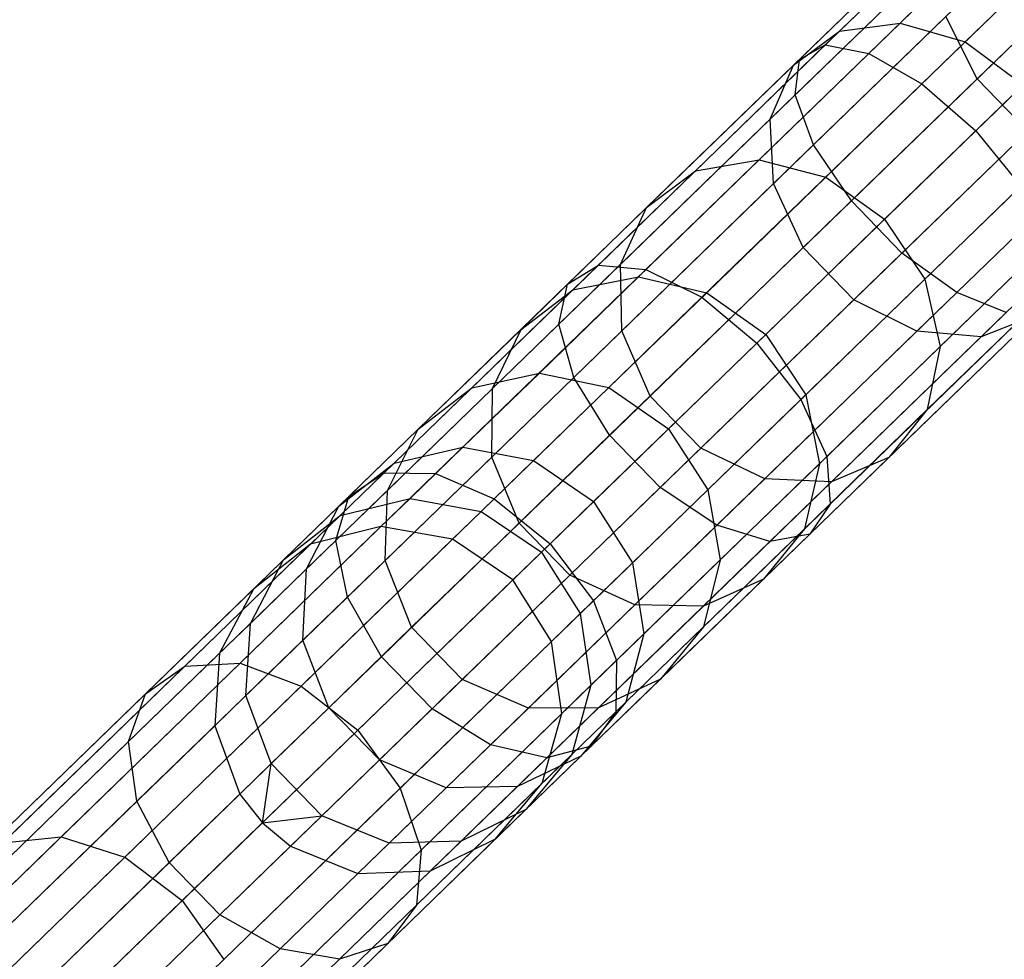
# Model space of a CAD drawing. Extents: x -189 to 189, y -189 to 189.
# Tile 3 of 256: x -131.83 to -126.21, y -127.31 to -121.94. Entities that reach past the tile are written whole.
import ezdxf

# ---------------------------------------------------------------- set-up
doc = ezdxf.new("R2010")
doc.units = 0
doc.header["$LTSCALE"] = 25.4
doc.layers.get('0').update_dxf_attribs({"linetype": 'CONTINUOUS'})

# ---------------------------------------------------------------- blocks, each defined once
blk = doc.blocks.new('CAMELEON-KENAI-C-12244_STL')
at = {"color": 0}
for p, q in [((-125.8717, -120.7712, -10.7333), (-127.2283, -122.0866, -11.4422)), ((-125.8717, -120.7712, -10.7333), (-127.2283, -122.0866, -11.4422)), ((-125.9919, -120.8272, -10.3392), (-127.3769, -122.1702, -11.0629)), ((-125.9919, -120.8272, -10.3392), (-127.3769, -122.1702, -11.0629)), ((-125.6487, -120.8446, -11.0766), (-126.9805, -122.1359, -11.7724)), ((-125.6487, -120.8446, -11.0766), (-126.9805, -122.1359, -11.7724)), ((-125.9884, -121.0028, -9.9623), (-127.4007, -122.3723, -10.7003)), ((-125.9884, -121.0028, -9.9623), (-127.4007, -122.3723, -10.7003)), ((-126.8005, -121.9615, -151.5073), (-125.885, -121.0737, -152.9607)), ((-126.8005, -121.9615, -151.5073), (-125.885, -121.0737, -152.9607)), ((-125.3614, -121.0346, -11.3095), (-126.6763, -122.3096, -11.9966)), ((-125.3614, -121.0346, -11.3095), (-126.6763, -122.3096, -11.9966)), ((-127.1479, -122.0087, -151.731), (-126.2153, -121.1043, -153.2114)), ((-127.1479, -122.0087, -151.731), (-126.2153, -121.1043, -153.2114)), ((-126.4288, -122.0696, -151.3555), (-125.5249, -121.1931, -152.7905)), ((-126.4288, -122.0696, -151.3555), (-125.5249, -121.1931, -152.7905)), ((-126.3612, -122.281, -154.1077), (-125.2595, -121.2127, -155.5388)), ((-126.3612, -122.281, -154.1077), (-125.2595, -121.2127, -155.5388)), ((-127.4108, -122.2031, -151.9879), (-126.4586, -121.2798, -153.4994)), ((-127.4108, -122.2031, -151.9879), (-126.4586, -121.2798, -153.4994)), ((-125.8619, -121.2677, -9.6678), (-127.2955, -122.6578, -10.4169)), ((-125.8619, -121.2677, -9.6678), (-127.2955, -122.6578, -10.4169)), ((-126.3684, -122.5776, -12.0759), (-125.0595, -121.3084, -11.3919)), ((-126.3684, -122.5776, -12.0759), (-125.0595, -121.3084, -11.3919)), ((-127.5439, -122.5111, -152.2335), (-126.5729, -121.5696, -153.7748)), ((-127.5439, -122.5111, -152.2335), (-126.5729, -121.5696, -153.7748)), ((-125.6342, -121.576, -9.5066), (-127.0794, -122.9775, -10.2618)), ((-125.6342, -121.576, -9.5066), (-127.0794, -122.9775, -10.2618)), ((-125.3447, -121.8746, -9.5066), (-126.79, -123.276, -10.2618)), ((-125.3447, -121.8746, -9.5066), (-126.79, -123.276, -10.2618)), ((-127.6073, -122.7437, -149.9339), (-126.8005, -121.9615, -151.5073)), ((-127.6073, -122.7437, -149.9339), (-126.8005, -121.9615, -151.5073)), ((-127.524, -122.8794, -152.4255), (-126.5385, -121.9238, -153.99)), ((-127.524, -122.8794, -152.4255), (-126.5385, -121.9238, -153.99)), ((-127.1479, -122.0087, -151.731), (-126.8005, -121.9615, -151.5073)), ((-127.1479, -122.0087, -151.731), (-126.8005, -121.9615, -151.5073)), ((-126.8005, -121.9615, -151.5073), (-126.4288, -122.0696, -151.3555)), ((-126.8005, -121.9615, -151.5073), (-126.4288, -122.0696, -151.3555)), ((-126.3612, -122.281, -154.1077), (-126.5385, -121.9238, -153.99)), ((-126.3612, -122.281, -154.1077), (-126.5385, -121.9238, -153.99)), ((-127.9697, -122.8055, -150.1282), (-127.1479, -122.0087, -151.731)), ((-127.9697, -122.8055, -150.1282), (-127.1479, -122.0087, -151.731)), ((-127.4108, -122.2031, -151.9879), (-127.1479, -122.0087, -151.731)), ((-127.4108, -122.2031, -151.9879), (-127.1479, -122.0087, -151.731)), ((-127.2283, -122.0866, -11.4422), (-128.5257, -123.3447, -12.3407)), ((-127.2283, -122.0866, -11.4422), (-128.5257, -123.3447, -12.3407)), ((-127.3769, -122.1702, -11.0629), (-127.2283, -122.0866, -11.4422)), ((-127.3769, -122.1702, -11.0629), (-127.2283, -122.0866, -11.4422)), ((-127.2283, -122.0866, -11.4422), (-126.9805, -122.1359, -11.7724)), ((-127.2283, -122.0866, -11.4422), (-126.9805, -122.1359, -11.7724)), ((-127.2254, -122.842, -149.8019), (-126.4288, -122.0696, -151.3555)), ((-127.2254, -122.842, -149.8019), (-126.4288, -122.0696, -151.3555)), ((-126.4288, -122.0696, -151.3555), (-126.0971, -122.3145, -151.3018)), ((-126.4288, -122.0696, -151.3555), (-126.0971, -122.3145, -151.3018)), ((-126.9805, -122.1359, -11.7724), (-128.2541, -123.3709, -12.6545)), ((-126.9805, -122.1359, -11.7724), (-128.2541, -123.3709, -12.6545)), ((-126.9805, -122.1359, -11.7724), (-126.6763, -122.3096, -11.9966)), ((-126.9805, -122.1359, -11.7724), (-126.6763, -122.3096, -11.9966)), ((-125.0435, -122.1116, -9.6678), (-126.4771, -123.5017, -10.4169)), ((-125.0435, -122.1116, -9.6678), (-126.4771, -123.5017, -10.4169)), ((-127.3769, -122.1702, -11.0629), (-128.7015, -123.4547, -11.9804)), ((-127.3769, -122.1702, -11.0629), (-128.7015, -123.4547, -11.9804)), ((-127.4007, -122.3723, -10.7003), (-127.3769, -122.1702, -11.0629)), ((-127.4007, -122.3723, -10.7003), (-127.3769, -122.1702, -11.0629)), ((-128.2498, -123.0167, -150.3514), (-127.4108, -122.2031, -151.9879)), ((-128.2498, -123.0167, -150.3514), (-127.4108, -122.2031, -151.9879)), ((-127.5439, -122.5111, -152.2335), (-127.4108, -122.2031, -151.9879)), ((-127.5439, -122.5111, -152.2335), (-127.4108, -122.2031, -151.9879)), ((-126.6763, -122.3096, -11.9966), (-127.9339, -123.529, -12.8675)), ((-126.6763, -122.3096, -11.9966), (-127.9339, -123.529, -12.8675)), ((-127.3547, -123.2444, -152.5305), (-126.3612, -122.281, -154.1077)), ((-127.3547, -123.2444, -152.5305), (-126.3612, -122.281, -154.1077)), ((-126.0971, -122.3145, -151.3018), (-126.89, -123.0834, -149.7553)), ((-126.0971, -122.3145, -151.3018), (-126.89, -123.0834, -149.7553)), ((-126.6763, -122.3096, -11.9966), (-126.3684, -122.5776, -12.0759)), ((-126.6763, -122.3096, -11.9966), (-126.3684, -122.5776, -12.0759)), ((-126.0717, -122.5795, -154.1077), (-126.3612, -122.281, -154.1077)), ((-126.0717, -122.5795, -154.1077), (-126.3612, -122.281, -154.1077)), ((-127.4007, -122.3723, -10.7003), (-128.7514, -123.682, -11.6357)), ((-127.4007, -122.3723, -10.7003), (-128.7514, -123.682, -11.6357)), ((-127.2955, -122.6578, -10.4169), (-127.4007, -122.3723, -10.7003)), ((-127.2955, -122.6578, -10.4169), (-127.4007, -122.3723, -10.7003)), ((-128.3994, -123.3407, -150.5649), (-127.5439, -122.5111, -152.2335)), ((-128.3994, -123.3407, -150.5649), (-127.5439, -122.5111, -152.2335)), ((-127.524, -122.8794, -152.4255), (-127.5439, -122.5111, -152.2335)), ((-127.524, -122.8794, -152.4255), (-127.5439, -122.5111, -152.2335)), ((-127.6203, -123.7915, -12.9429), (-126.3684, -122.5776, -12.0759)), ((-127.6203, -123.7915, -12.9429), (-126.3684, -122.5776, -12.0759)), ((-127.0653, -123.5429, -152.5305), (-126.0717, -122.5795, -154.1077)), ((-127.0653, -123.5429, -152.5305), (-126.0717, -122.5795, -154.1077)), ((-126.3684, -122.5776, -12.0759), (-126.11, -122.8936, -11.9966)), ((-126.3684, -122.5776, -12.0759), (-126.11, -122.8936, -11.9966)), ((-127.2955, -122.6578, -10.4169), (-128.6665, -123.9872, -11.3664)), ((-127.2955, -122.6578, -10.4169), (-128.6665, -123.9872, -11.3664)), ((-127.0794, -122.9775, -10.2618), (-127.2955, -122.6578, -10.4169)), ((-127.0794, -122.9775, -10.2618), (-127.2955, -122.6578, -10.4169)), ((-126.6591, -123.426, -149.8019), (-125.8625, -122.6536, -151.3555)), ((-126.6591, -123.426, -149.8019), (-125.8625, -122.6536, -151.3555)), ((-128.2971, -123.4127, -148.256), (-127.6073, -122.7437, -149.9339)), ((-128.2971, -123.4127, -148.256), (-127.6073, -122.7437, -149.9339)), ((-127.9697, -122.8055, -150.1282), (-127.6073, -122.7437, -149.9339)), ((-127.9697, -122.8055, -150.1282), (-127.6073, -122.7437, -149.9339)), ((-127.6073, -122.7437, -149.9339), (-127.2254, -122.842, -149.8019)), ((-127.6073, -122.7437, -149.9339), (-127.2254, -122.842, -149.8019)), ((-128.6723, -123.4869, -148.4191), (-127.9697, -122.8055, -150.1282)), ((-128.6723, -123.4869, -148.4191), (-127.9697, -122.8055, -150.1282)), ((-128.2498, -123.0167, -150.3514), (-127.9697, -122.8055, -150.1282)), ((-128.2498, -123.0167, -150.3514), (-127.9697, -122.8055, -150.1282)), ((-126.7057, -123.7234, -152.4255), (-125.7201, -122.7677, -153.99)), ((-126.7057, -123.7234, -152.4255), (-125.7201, -122.7677, -153.99)), ((-126.3381, -123.7545, -152.2335), (-125.3672, -122.8131, -153.7748)), ((-126.3381, -123.7545, -152.2335), (-125.3672, -122.8131, -153.7748)), ((-127.9065, -123.5025, -148.1453), (-127.2254, -122.842, -149.8019)), ((-127.9065, -123.5025, -148.1453), (-127.2254, -122.842, -149.8019)), ((-127.2254, -122.842, -149.8019), (-126.89, -123.0834, -149.7553)), ((-127.2254, -122.842, -149.8019), (-126.89, -123.0834, -149.7553)), ((-128.3925, -123.7215, -150.7317), (-127.524, -122.8794, -152.4255)), ((-128.3925, -123.7215, -150.7317), (-127.524, -122.8794, -152.4255)), ((-127.3547, -123.2444, -152.5305), (-127.524, -122.8794, -152.4255)), ((-127.3547, -123.2444, -152.5305), (-127.524, -122.8794, -152.4255)), ((-126.11, -122.8936, -11.9966), (-127.3676, -124.113, -12.8675)), ((-126.11, -122.8936, -11.9966), (-127.3676, -124.113, -12.8675)), ((-127.0794, -122.9775, -10.2618), (-128.4616, -124.3177, -11.2191)), ((-127.0794, -122.9775, -10.2618), (-128.4616, -124.3177, -11.2191)), ((-126.79, -123.276, -10.2618), (-127.0794, -122.9775, -10.2618)), ((-126.79, -123.276, -10.2618), (-127.0794, -122.9775, -10.2618)), ((-128.9673, -123.7124, -148.6064), (-128.2498, -123.0167, -150.3514)), ((-128.9673, -123.7124, -148.6064), (-128.2498, -123.0167, -150.3514)), ((-128.3994, -123.3407, -150.5649), (-128.2498, -123.0167, -150.3514)), ((-128.3994, -123.3407, -150.5649), (-128.2498, -123.0167, -150.3514)), ((-126.5726, -123.8108, -149.9339), (-125.7659, -123.0285, -151.5073)), ((-126.5726, -123.8108, -149.9339), (-125.7659, -123.0285, -151.5073)), ((-126.89, -123.0834, -149.7553), (-127.568, -123.7408, -148.1061)), ((-126.89, -123.0834, -149.7553), (-127.568, -123.7408, -148.1061)), ((-126.89, -123.0834, -149.7553), (-126.6591, -123.426, -149.8019)), ((-126.89, -123.0834, -149.7553), (-126.6591, -123.426, -149.8019)), ((-125.9458, -123.203, -11.7724), (-127.2195, -124.438, -12.6545)), ((-125.9458, -123.203, -11.7724), (-127.2195, -124.438, -12.6545)), ((-128.2302, -124.0933, -150.823), (-127.3547, -123.2444, -152.5305)), ((-128.2302, -124.0933, -150.823), (-127.3547, -123.2444, -152.5305)), ((-127.0653, -123.5429, -152.5305), (-127.3547, -123.2444, -152.5305)), ((-127.0653, -123.5429, -152.5305), (-127.3547, -123.2444, -152.5305)), ((-126.79, -123.276, -10.2618), (-128.1721, -124.6162, -11.2191)), ((-126.79, -123.276, -10.2618), (-128.1721, -124.6162, -11.2191)), ((-126.4771, -123.5017, -10.4169), (-126.79, -123.276, -10.2618)), ((-126.4771, -123.5017, -10.4169), (-126.79, -123.276, -10.2618)), ((-128.5257, -123.3447, -12.3407), (-129.7502, -124.532, -13.4195)), ((-128.5257, -123.3447, -12.3407), (-129.7502, -124.532, -13.4195)), ((-128.2541, -123.3709, -12.6545), (-129.4562, -124.5366, -13.7136)), ((-128.2541, -123.3709, -12.6545), (-129.4562, -124.5366, -13.7136)), ((-129.131, -124.05, -148.7856), (-128.3994, -123.3407, -150.5649)), ((-129.131, -124.05, -148.7856), (-128.3994, -123.3407, -150.5649)), ((-128.7015, -123.4547, -11.9804), (-128.5257, -123.3447, -12.3407)), ((-128.7015, -123.4547, -11.9804), (-128.5257, -123.3447, -12.3407)), ((-128.5257, -123.3447, -12.3407), (-128.2541, -123.3709, -12.6545)), ((-128.5257, -123.3447, -12.3407), (-128.2541, -123.3709, -12.6545)), ((-128.3925, -123.7215, -150.7317), (-128.3994, -123.3407, -150.5649)), ((-128.3925, -123.7215, -150.7317), (-128.3994, -123.3407, -150.5649)), ((-128.2541, -123.3709, -12.6545), (-127.9339, -123.529, -12.8675)), ((-128.2541, -123.3709, -12.6545), (-127.9339, -123.529, -12.8675)), ((-126.6455, -124.1711, -150.1282), (-125.8238, -123.3742, -151.731)), ((-126.6455, -124.1711, -150.1282), (-125.8238, -123.3742, -151.731)), ((-128.8632, -123.9616, -146.4905), (-128.2971, -123.4127, -148.256)), ((-128.8632, -123.9616, -146.4905), (-128.2971, -123.4127, -148.256)), ((-128.6723, -123.4869, -148.4191), (-128.2971, -123.4127, -148.256)), ((-128.6723, -123.4869, -148.4191), (-128.2971, -123.4127, -148.256)), ((-128.2971, -123.4127, -148.256), (-127.9065, -123.5025, -148.1453)), ((-128.2971, -123.4127, -148.256), (-127.9065, -123.5025, -148.1453)), ((-127.3402, -124.0865, -148.1453), (-126.6591, -123.426, -149.8019)), ((-127.3402, -124.0865, -148.1453), (-126.6591, -123.426, -149.8019)), ((-126.6591, -123.426, -149.8019), (-126.5726, -123.8108, -149.9339)), ((-126.6591, -123.426, -149.8019), (-126.5726, -123.8108, -149.9339)), ((-128.7015, -123.4547, -11.9804), (-129.9518, -124.667, -13.0818)), ((-128.7015, -123.4547, -11.9804), (-129.9518, -124.667, -13.0818)), ((-129.249, -124.046, -146.6207), (-128.6723, -123.4869, -148.4191)), ((-129.249, -124.046, -146.6207), (-128.6723, -123.4869, -148.4191)), ((-128.9673, -123.7124, -148.6064), (-128.6723, -123.4869, -148.4191)), ((-128.9673, -123.7124, -148.6064), (-128.6723, -123.4869, -148.4191)), ((-128.7514, -123.682, -11.6357), (-128.7015, -123.4547, -11.9804)), ((-128.7514, -123.682, -11.6357), (-128.7015, -123.4547, -11.9804)), ((-125.9042, -123.4522, -11.4422), (-127.2015, -124.7102, -12.3407)), ((-125.9042, -123.4522, -11.4422), (-127.2015, -124.7102, -12.3407)), ((-127.9339, -123.529, -12.8675), (-129.1208, -124.6799, -13.9132)), ((-127.9339, -123.529, -12.8675), (-129.1208, -124.6799, -13.9132)), ((-128.4654, -124.0444, -146.4021), (-127.9065, -123.5025, -148.1453)), ((-128.4654, -124.0444, -146.4021), (-127.9065, -123.5025, -148.1453)), ((-127.9408, -124.3919, -150.823), (-127.0653, -123.5429, -152.5305)), ((-127.9408, -124.3919, -150.823), (-127.0653, -123.5429, -152.5305)), ((-127.9339, -123.529, -12.8675), (-127.6203, -123.7915, -12.9429)), ((-127.9339, -123.529, -12.8675), (-127.6203, -123.7915, -12.9429)), ((-127.9065, -123.5025, -148.1453), (-127.568, -123.7408, -148.1061)), ((-127.9065, -123.5025, -148.1453), (-127.568, -123.7408, -148.1061)), ((-126.4771, -123.5017, -10.4169), (-127.8481, -124.8312, -11.3664)), ((-126.4771, -123.5017, -10.4169), (-127.8481, -124.8312, -11.3664)), ((-126.7057, -123.7234, -152.4255), (-127.0653, -123.5429, -152.5305)), ((-126.7057, -123.7234, -152.4255), (-127.0653, -123.5429, -152.5305)), ((-126.195, -123.6157, -10.7003), (-126.4771, -123.5017, -10.4169)), ((-126.195, -123.6157, -10.7003), (-126.4771, -123.5017, -10.4169)), ((-125.9923, -123.5982, -11.0629), (-127.3169, -124.8826, -11.9804)), ((-125.9923, -123.5982, -11.0629), (-127.3169, -124.8826, -11.9804)), ((-126.195, -123.6157, -10.7003), (-127.5456, -124.9254, -11.6357)), ((-126.195, -123.6157, -10.7003), (-127.5456, -124.9254, -11.6357)), ((-126.8652, -124.4446, -150.3514), (-126.0262, -123.631, -151.9879)), ((-126.8652, -124.4446, -150.3514), (-126.0262, -123.631, -151.9879)), ((-126.0262, -123.631, -151.9879), (-126.3381, -123.7545, -152.2335)), ((-126.0262, -123.631, -151.9879), (-126.3381, -123.7545, -152.2335)), ((-128.7514, -123.682, -11.6357), (-130.0262, -124.9181, -12.7588)), ((-128.7514, -123.682, -11.6357), (-130.0262, -124.9181, -12.7588)), ((-129.556, -124.2832, -146.7703), (-128.9673, -123.7124, -148.6064)), ((-129.556, -124.2832, -146.7703), (-128.9673, -123.7124, -148.6064)), ((-129.1351, -124.4416, -148.9255), (-128.3925, -123.7215, -150.7317)), ((-129.1351, -124.4416, -148.9255), (-128.3925, -123.7215, -150.7317)), ((-129.131, -124.05, -148.7856), (-128.9673, -123.7124, -148.6064)), ((-129.131, -124.05, -148.7856), (-128.9673, -123.7124, -148.6064)), ((-128.6665, -123.9872, -11.3664), (-128.7514, -123.682, -11.6357)), ((-128.6665, -123.9872, -11.3664), (-128.7514, -123.682, -11.6357)), ((-128.2302, -124.0933, -150.823), (-128.3925, -123.7215, -150.7317)), ((-128.2302, -124.0933, -150.823), (-128.3925, -123.7215, -150.7317)), ((-127.568, -123.7408, -148.1061), (-128.1244, -124.2803, -146.3709)), ((-127.568, -123.7408, -148.1061), (-128.1244, -124.2803, -146.3709)), ((-127.5741, -124.5655, -150.7317), (-126.7057, -123.7234, -152.4255)), ((-127.5741, -124.5655, -150.7317), (-126.7057, -123.7234, -152.4255)), ((-127.568, -123.7408, -148.1061), (-127.3402, -124.0865, -148.1453)), ((-127.568, -123.7408, -148.1061), (-127.3402, -124.0865, -148.1453)), ((-127.1936, -124.5841, -150.5649), (-126.3381, -123.7545, -152.2335)), ((-127.1936, -124.5841, -150.5649), (-126.3381, -123.7545, -152.2335)), ((-126.3381, -123.7545, -152.2335), (-126.7057, -123.7234, -152.4255)), ((-126.3381, -123.7545, -152.2335), (-126.7057, -123.7234, -152.4255)), ((-128.8018, -124.9372, -13.9838), (-127.6203, -123.7915, -12.9429)), ((-128.8018, -124.9372, -13.9838), (-127.6203, -123.7915, -12.9429)), ((-127.6203, -123.7915, -12.9429), (-127.3676, -124.113, -12.8675)), ((-127.6203, -123.7915, -12.9429), (-127.3676, -124.113, -12.8675)), ((-127.2625, -124.4797, -148.256), (-126.5726, -123.8108, -149.9339)), ((-127.2625, -124.4797, -148.256), (-126.5726, -123.8108, -149.9339)), ((-126.5726, -123.8108, -149.9339), (-126.6455, -124.1711, -150.1282)), ((-126.5726, -123.8108, -149.9339), (-126.6455, -124.1711, -150.1282)), ((-128.6665, -123.9872, -11.3664), (-129.9605, -125.242, -12.5065)), ((-128.6665, -123.9872, -11.3664), (-129.9605, -125.242, -12.5065)), ((-129.2998, -124.3849, -144.6551), (-128.8632, -123.9616, -146.4905)), ((-129.2998, -124.3849, -144.6551), (-128.8632, -123.9616, -146.4905)), ((-129.249, -124.046, -146.6207), (-128.8632, -123.9616, -146.4905)), ((-129.249, -124.046, -146.6207), (-128.8632, -123.9616, -146.4905)), ((-128.8632, -123.9616, -146.4905), (-128.4654, -124.0444, -146.4021)), ((-128.8632, -123.9616, -146.4905), (-128.4654, -124.0444, -146.4021)), ((-128.4616, -124.3177, -11.2191), (-128.6665, -123.9872, -11.3664)), ((-128.4616, -124.3177, -11.2191), (-128.6665, -123.9872, -11.3664)), ((-129.7313, -124.6321, -146.9133), (-129.131, -124.05, -148.7856)), ((-129.7313, -124.6321, -146.9133), (-129.131, -124.05, -148.7856)), ((-129.6937, -124.4773, -144.7511), (-129.249, -124.046, -146.6207)), ((-129.6937, -124.4773, -144.7511), (-129.249, -124.046, -146.6207)), ((-129.556, -124.2832, -146.7703), (-129.249, -124.046, -146.6207)), ((-129.556, -124.2832, -146.7703), (-129.249, -124.046, -146.6207)), ((-129.1351, -124.4416, -148.9255), (-129.131, -124.05, -148.7856)), ((-129.1351, -124.4416, -148.9255), (-129.131, -124.05, -148.7856)), ((-128.8965, -124.4625, -144.5899), (-128.4654, -124.0444, -146.4021)), ((-128.8965, -124.4625, -144.5899), (-128.4654, -124.0444, -146.4021)), ((-128.4654, -124.0444, -146.4021), (-128.1244, -124.2803, -146.3709)), ((-128.4654, -124.0444, -146.4021), (-128.1244, -124.2803, -146.3709)), ((-128.9789, -124.8193, -149.0021), (-128.2302, -124.0933, -150.823)), ((-128.9789, -124.8193, -149.0021), (-128.2302, -124.0933, -150.823)), ((-127.3676, -124.113, -12.8675), (-128.5545, -125.2639, -13.9132)), ((-127.3676, -124.113, -12.8675), (-128.5545, -125.2639, -13.9132)), ((-127.9408, -124.3919, -150.823), (-128.2302, -124.0933, -150.823)), ((-127.9408, -124.3919, -150.823), (-128.2302, -124.0933, -150.823)), ((-127.8991, -124.6284, -146.4021), (-127.3402, -124.0865, -148.1453)), ((-127.8991, -124.6284, -146.4021), (-127.3402, -124.0865, -148.1453)), ((-127.3676, -124.113, -12.8675), (-127.2195, -124.438, -12.6545)), ((-127.3676, -124.113, -12.8675), (-127.2195, -124.438, -12.6545)), ((-127.3402, -124.0865, -148.1453), (-127.2625, -124.4797, -148.256)), ((-127.3402, -124.0865, -148.1453), (-127.2625, -124.4797, -148.256)), ((-127.3482, -124.8524, -148.4191), (-126.6455, -124.1711, -150.1282)), ((-127.3482, -124.8524, -148.4191), (-126.6455, -124.1711, -150.1282)), ((-126.6455, -124.1711, -150.1282), (-126.8652, -124.4446, -150.3514)), ((-126.6455, -124.1711, -150.1282), (-126.8652, -124.4446, -150.3514)), ((-130.0101, -124.7235, -144.8614), (-129.556, -124.2832, -146.7703)), ((-130.0101, -124.7235, -144.8614), (-129.556, -124.2832, -146.7703)), ((-129.7313, -124.6321, -146.9133), (-129.556, -124.2832, -146.7703)), ((-129.7313, -124.6321, -146.9133), (-129.556, -124.2832, -146.7703)), ((-128.1244, -124.2803, -146.3709), (-128.5536, -124.6965, -144.5669)), ((-128.1244, -124.2803, -146.3709), (-128.5536, -124.6965, -144.5669)), ((-128.1244, -124.2803, -146.3709), (-127.8991, -124.6284, -146.4021)), ((-128.1244, -124.2803, -146.3709), (-127.8991, -124.6284, -146.4021)), ((-128.4616, -124.3177, -11.2191), (-129.7662, -125.5827, -12.3684)), ((-128.4616, -124.3177, -11.2191), (-129.7662, -125.5827, -12.3684)), ((-128.1721, -124.6162, -11.2191), (-128.4616, -124.3177, -11.2191)), ((-128.1721, -124.6162, -11.2191), (-128.4616, -124.3177, -11.2191)), ((-129.6937, -124.4773, -144.7511), (-129.2998, -124.3849, -144.6551)), ((-129.6937, -124.4773, -144.7511), (-129.2998, -124.3849, -144.6551)), ((-129.6026, -124.6786, -142.7681), (-129.2998, -124.3849, -144.6551)), ((-129.6026, -124.6786, -142.7681), (-129.2998, -124.3849, -144.6551)), ((-129.2998, -124.3849, -144.6551), (-128.8965, -124.4625, -144.5899)), ((-129.2998, -124.3849, -144.6551), (-128.8965, -124.4625, -144.5899)), ((-128.6894, -125.1178, -149.0021), (-127.9408, -124.3919, -150.823)), ((-128.6894, -125.1178, -149.0021), (-127.9408, -124.3919, -150.823)), ((-127.5741, -124.5655, -150.7317), (-127.9408, -124.3919, -150.823)), ((-127.5741, -124.5655, -150.7317), (-127.9408, -124.3919, -150.823)), ((-129.7444, -125.0325, -147.0251), (-129.1351, -124.4416, -148.9255)), ((-129.7444, -125.0325, -147.0251), (-129.1351, -124.4416, -148.9255)), ((-128.9789, -124.8193, -149.0021), (-129.1351, -124.4416, -148.9255)), ((-128.9789, -124.8193, -149.0021), (-129.1351, -124.4416, -148.9255)), ((-127.2195, -124.438, -12.6545), (-128.4216, -125.6036, -13.7136)), ((-127.2195, -124.438, -12.6545), (-128.4216, -125.6036, -13.7136)), ((-127.5827, -125.1403, -148.6064), (-126.8652, -124.4446, -150.3514)), ((-127.5827, -125.1403, -148.6064), (-126.8652, -124.4446, -150.3514)), ((-127.2195, -124.438, -12.6545), (-127.2015, -124.7102, -12.3407)), ((-127.2195, -124.438, -12.6545), (-127.2015, -124.7102, -12.3407)), ((-126.8652, -124.4446, -150.3514), (-127.1936, -124.5841, -150.5649)), ((-126.8652, -124.4446, -150.3514), (-127.1936, -124.5841, -150.5649)), ((-130.0101, -124.7235, -144.8614), (-129.6937, -124.4773, -144.7511)), ((-130.0101, -124.7235, -144.8614), (-129.6937, -124.4773, -144.7511)), ((-130.0022, -124.7764, -142.829), (-129.6937, -124.4773, -144.7511)), ((-130.0022, -124.7764, -142.829), (-129.6937, -124.4773, -144.7511)), ((-129.1955, -124.7524, -142.7268), (-128.8965, -124.4625, -144.5899)), ((-129.1955, -124.7524, -142.7268), (-128.8965, -124.4625, -144.5899)), ((-128.8965, -124.4625, -144.5899), (-128.5536, -124.6965, -144.5669)), ((-128.8965, -124.4625, -144.5899), (-128.5536, -124.6965, -144.5669)), ((-127.8286, -125.0286, -146.4905), (-127.2625, -124.4797, -148.256)), ((-127.8286, -125.0286, -146.4905), (-127.2625, -124.4797, -148.256)), ((-127.2625, -124.4797, -148.256), (-127.3482, -124.8524, -148.4191)), ((-127.2625, -124.4797, -148.256), (-127.3482, -124.8524, -148.4191)), ((-129.7502, -124.532, -13.4195), (-130.889, -125.6363, -14.6672)), ((-129.7502, -124.532, -13.4195), (-130.889, -125.6363, -14.6672)), ((-129.4562, -124.5366, -13.7136), (-130.5742, -125.6207, -14.9385)), ((-129.4562, -124.5366, -13.7136), (-130.5742, -125.6207, -14.9385)), ((-129.9518, -124.667, -13.0818), (-129.7502, -124.532, -13.4195)), ((-129.9518, -124.667, -13.0818), (-129.7502, -124.532, -13.4195)), ((-129.7502, -124.532, -13.4195), (-129.4562, -124.5366, -13.7136)), ((-129.7502, -124.532, -13.4195), (-129.4562, -124.5366, -13.7136)), ((-129.4562, -124.5366, -13.7136), (-129.1208, -124.6799, -13.9132)), ((-129.4562, -124.5366, -13.7136), (-129.1208, -124.6799, -13.9132)), ((-128.3167, -125.2855, -148.9255), (-127.5741, -124.5655, -150.7317)), ((-128.3167, -125.2855, -148.9255), (-127.5741, -124.5655, -150.7317)), ((-127.1936, -124.5841, -150.5649), (-127.5741, -124.5655, -150.7317)), ((-127.1936, -124.5841, -150.5649), (-127.5741, -124.5655, -150.7317)), ((-128.1721, -124.6162, -11.2191), (-129.4767, -125.8812, -12.3684)), ((-128.1721, -124.6162, -11.2191), (-129.4767, -125.8812, -12.3684)), ((-127.8481, -124.8312, -11.3664), (-128.1721, -124.6162, -11.2191)), ((-127.8481, -124.8312, -11.3664), (-128.1721, -124.6162, -11.2191)), ((-127.9252, -125.2935, -148.7856), (-127.1936, -124.5841, -150.5649)), ((-127.9252, -125.2935, -148.7856), (-127.1936, -124.5841, -150.5649)), ((-129.9518, -124.667, -13.0818), (-131.1145, -125.7944, -14.3557)), ((-129.9518, -124.667, -13.0818), (-131.1145, -125.7944, -14.3557)), ((-130.1943, -125.0811, -144.9669), (-129.7313, -124.6321, -146.9133)), ((-130.1943, -125.0811, -144.9669), (-129.7313, -124.6321, -146.9133)), ((-130.0262, -124.9181, -12.7588), (-129.9518, -124.667, -13.0818)), ((-130.0262, -124.9181, -12.7588), (-129.9518, -124.667, -13.0818)), ((-130.0022, -124.7764, -142.829), (-129.6026, -124.6786, -142.7681)), ((-130.0022, -124.7764, -142.829), (-129.6026, -124.6786, -142.7681)), ((-129.7686, -124.8395, -140.8484), (-129.6026, -124.6786, -142.7681)), ((-129.7686, -124.8395, -140.8484), (-129.6026, -124.6786, -142.7681)), ((-129.7444, -125.0325, -147.0251), (-129.7313, -124.6321, -146.9133)), ((-129.7444, -125.0325, -147.0251), (-129.7313, -124.6321, -146.9133)), ((-129.6026, -124.6786, -142.7681), (-129.1955, -124.7524, -142.7268)), ((-129.6026, -124.6786, -142.7681), (-129.1955, -124.7524, -142.7268)), ((-128.3302, -125.0465, -144.5899), (-127.8991, -124.6284, -146.4021)), ((-128.3302, -125.0465, -144.5899), (-127.8991, -124.6284, -146.4021)), ((-127.8991, -124.6284, -146.4021), (-127.8286, -125.0286, -146.4905)), ((-127.8991, -124.6284, -146.4021), (-127.8286, -125.0286, -146.4905)), ((-130.3251, -125.0289, -142.8989), (-130.0101, -124.7235, -144.8614)), ((-130.3251, -125.0289, -142.8989), (-130.0101, -124.7235, -144.8614)), ((-129.1208, -124.6799, -13.9132), (-130.2246, -125.7503, -15.1226)), ((-129.1208, -124.6799, -13.9132), (-130.2246, -125.7503, -15.1226)), ((-130.1943, -125.0811, -144.9669), (-130.0101, -124.7235, -144.8614)), ((-130.1943, -125.0811, -144.9669), (-130.0101, -124.7235, -144.8614)), ((-129.1208, -124.6799, -13.9132), (-128.8018, -124.9372, -13.9838)), ((-129.1208, -124.6799, -13.9132), (-128.8018, -124.9372, -13.9838)), ((-128.5536, -124.6965, -144.5669), (-128.8512, -124.9851, -142.7122)), ((-128.5536, -124.6965, -144.5669), (-128.8512, -124.9851, -142.7122)), ((-128.5536, -124.6965, -144.5669), (-128.3302, -125.0465, -144.5899)), ((-128.5536, -124.6965, -144.5669), (-128.3302, -125.0465, -144.5899)), ((-127.2015, -124.7102, -12.3407), (-128.426, -125.8976, -13.4195)), ((-127.2015, -124.7102, -12.3407), (-128.426, -125.8976, -13.4195)), ((-127.2015, -124.7102, -12.3407), (-127.3169, -124.8826, -11.9804)), ((-127.2015, -124.7102, -12.3407), (-127.3169, -124.8826, -11.9804)), ((-130.3251, -125.0289, -142.8989), (-130.0022, -124.7764, -142.829)), ((-130.3251, -125.0289, -142.8989), (-130.0022, -124.7764, -142.829)), ((-130.1712, -124.9403, -140.8736), (-130.0022, -124.7764, -142.829)), ((-130.1712, -124.9403, -140.8736), (-130.0022, -124.7764, -142.829)), ((-129.3594, -124.9113, -140.8314), (-129.1955, -124.7524, -142.7268)), ((-129.3594, -124.9113, -140.8314), (-129.1955, -124.7524, -142.7268)), ((-129.1955, -124.7524, -142.7268), (-128.8512, -124.9851, -142.7122)), ((-129.1955, -124.7524, -142.7268), (-128.8512, -124.9851, -142.7122)), ((-135.2907, -130.1941, -30.8485), (-129.7686, -124.8395, -140.8484)), ((-135.2907, -130.1941, -30.8485), (-129.7686, -124.8395, -140.8484)), ((-129.7686, -124.8395, -140.8484), (-130.1712, -124.9403, -140.8736)), ((-129.7686, -124.8395, -140.8484), (-130.1712, -124.9403, -140.8736)), ((-129.3594, -124.9113, -140.8314), (-129.7686, -124.8395, -140.8484)), ((-129.3594, -124.9113, -140.8314), (-129.7686, -124.8395, -140.8484)), ((-129.5932, -125.4149, -147.0862), (-128.9789, -124.8193, -149.0021)), ((-129.5932, -125.4149, -147.0862), (-128.9789, -124.8193, -149.0021)), ((-127.8481, -124.8312, -11.3664), (-129.1422, -126.086, -12.5065)), ((-127.8481, -124.8312, -11.3664), (-129.1422, -126.086, -12.5065)), ((-128.6894, -125.1178, -149.0021), (-128.9789, -124.8193, -149.0021)), ((-128.6894, -125.1178, -149.0021), (-128.9789, -124.8193, -149.0021)), ((-127.5456, -124.9254, -11.6357), (-127.8481, -124.8312, -11.3664)), ((-127.5456, -124.9254, -11.6357), (-127.8481, -124.8312, -11.3664)), ((-127.3169, -124.8826, -11.9804), (-128.5671, -126.0949, -13.0818)), ((-127.3169, -124.8826, -11.9804), (-128.5671, -126.0949, -13.0818)), ((-127.9249, -125.4116, -146.6207), (-127.3482, -124.8524, -148.4191)), ((-127.9249, -125.4116, -146.6207), (-127.3482, -124.8524, -148.4191)), ((-127.3482, -124.8524, -148.4191), (-127.5827, -125.1403, -148.6064)), ((-127.3482, -124.8524, -148.4191), (-127.5827, -125.1403, -148.6064)), ((-127.3169, -124.8826, -11.9804), (-127.5456, -124.9254, -11.6357)), ((-127.3169, -124.8826, -11.9804), (-127.5456, -124.9254, -11.6357)), ((-135.6934, -130.2949, -30.8736), (-130.1712, -124.9403, -140.8736)), ((-135.6934, -130.2949, -30.8736), (-130.1712, -124.9403, -140.8736)), ((-134.8815, -130.2659, -30.8314), (-129.3594, -124.9113, -140.8314)), ((-134.8815, -130.2659, -30.8314), (-129.3594, -124.9113, -140.8314)), ((-130.0262, -124.9181, -12.7588), (-131.2118, -126.0677, -14.0578)), ((-130.0262, -124.9181, -12.7588), (-131.2118, -126.0677, -14.0578)), ((-130.1712, -124.9403, -140.8736), (-130.4977, -125.1963, -140.9024)), ((-130.1712, -124.9403, -140.8736), (-130.4977, -125.1963, -140.9024)), ((-129.9605, -125.242, -12.5065), (-130.0262, -124.9181, -12.7588)), ((-129.9605, -125.242, -12.5065), (-130.0262, -124.9181, -12.7588)), ((-129.9007, -126.0027, -15.1878), (-128.8018, -124.9372, -13.9838)), ((-129.9007, -126.0027, -15.1878), (-128.8018, -124.9372, -13.9838)), ((-129.0143, -125.1432, -140.8254), (-129.3594, -124.9113, -140.8314)), ((-129.0143, -125.1432, -140.8254), (-129.3594, -124.9113, -140.8314)), ((-127.5456, -124.9254, -11.6357), (-128.8204, -126.1616, -12.7588)), ((-127.5456, -124.9254, -11.6357), (-128.8204, -126.1616, -12.7588)), ((-128.8018, -124.9372, -13.9838), (-128.5545, -125.2639, -13.9132)), ((-128.8018, -124.9372, -13.9838), (-128.5545, -125.2639, -13.9132)), ((-129.0143, -125.1432, -140.8254), (-128.8512, -124.9851, -142.7122)), ((-129.0143, -125.1432, -140.8254), (-128.8512, -124.9851, -142.7122)), ((-128.8512, -124.9851, -142.7122), (-128.6292, -125.3364, -142.7268)), ((-128.8512, -124.9851, -142.7122), (-128.6292, -125.3364, -142.7268)), ((-130.5154, -125.3925, -142.9658), (-130.3251, -125.0289, -142.8989)), ((-130.5154, -125.3925, -142.9658), (-130.3251, -125.0289, -142.8989)), ((-130.4977, -125.1963, -140.9024), (-130.3251, -125.0289, -142.8989)), ((-130.4977, -125.1963, -140.9024), (-130.3251, -125.0289, -142.8989)), ((-130.2144, -125.4882, -145.0493), (-129.7444, -125.0325, -147.0251)), ((-130.2144, -125.4882, -145.0493), (-129.7444, -125.0325, -147.0251)), ((-129.5932, -125.4149, -147.0862), (-129.7444, -125.0325, -147.0251)), ((-129.5932, -125.4149, -147.0862), (-129.7444, -125.0325, -147.0251)), ((-128.6292, -125.3364, -142.7268), (-128.3302, -125.0465, -144.5899)), ((-128.6292, -125.3364, -142.7268), (-128.3302, -125.0465, -144.5899)), ((-128.3302, -125.0465, -144.5899), (-128.2652, -125.452, -144.6551)), ((-128.3302, -125.0465, -144.5899), (-128.2652, -125.452, -144.6551)), ((-128.2652, -125.452, -144.6551), (-127.8286, -125.0286, -146.4905)), ((-128.2652, -125.452, -144.6551), (-127.8286, -125.0286, -146.4905)), ((-127.8286, -125.0286, -146.4905), (-127.9249, -125.4116, -146.6207)), ((-127.8286, -125.0286, -146.4905), (-127.9249, -125.4116, -146.6207)), ((-130.5154, -125.3925, -142.9658), (-130.1943, -125.0811, -144.9669)), ((-130.5154, -125.3925, -142.9658), (-130.1943, -125.0811, -144.9669)), ((-130.2144, -125.4882, -145.0493), (-130.1943, -125.0811, -144.9669)), ((-130.2144, -125.4882, -145.0493), (-130.1943, -125.0811, -144.9669)), ((-129.3037, -125.7135, -147.0862), (-128.6894, -125.1178, -149.0021)), ((-129.3037, -125.7135, -147.0862), (-128.6894, -125.1178, -149.0021)), ((-128.3167, -125.2855, -148.9255), (-128.6894, -125.1178, -149.0021)), ((-128.3167, -125.2855, -148.9255), (-128.6894, -125.1178, -149.0021)), ((-134.5365, -130.4979, -30.8254), (-129.0143, -125.1432, -140.8254)), ((-134.5365, -130.4979, -30.8254), (-129.0143, -125.1432, -140.8254)), ((-128.7931, -125.4953, -140.8314), (-129.0143, -125.1432, -140.8254)), ((-128.7931, -125.4953, -140.8314), (-129.0143, -125.1432, -140.8254)), ((-128.1714, -125.7112, -146.7703), (-127.5827, -125.1403, -148.6064)), ((-128.1714, -125.7112, -146.7703), (-127.5827, -125.1403, -148.6064)), ((-127.5827, -125.1403, -148.6064), (-127.9252, -125.2935, -148.7856)), ((-127.5827, -125.1403, -148.6064), (-127.9252, -125.2935, -148.7856)), ((-136.0198, -130.5509, -30.9024), (-130.4977, -125.1963, -140.9024)), ((-136.0198, -130.5509, -30.9024), (-130.4977, -125.1963, -140.9024)), ((-129.9605, -125.242, -12.5065), (-131.164, -126.409, -13.8251)), ((-129.9605, -125.242, -12.5065), (-131.164, -126.409, -13.8251)), ((-130.4977, -125.1963, -140.9024), (-130.6914, -125.5632, -140.93)), ((-130.4977, -125.1963, -140.9024), (-130.6914, -125.5632, -140.93)), ((-129.7662, -125.5827, -12.3684), (-129.9605, -125.242, -12.5065)), ((-129.7662, -125.5827, -12.3684), (-129.9605, -125.242, -12.5065)), ((-128.5545, -125.2639, -13.9132), (-129.6583, -126.3343, -15.1226)), ((-128.5545, -125.2639, -13.9132), (-129.6583, -126.3343, -15.1226)), ((-128.9261, -125.8764, -147.0251), (-128.3167, -125.2855, -148.9255)), ((-128.9261, -125.8764, -147.0251), (-128.3167, -125.2855, -148.9255)), ((-128.5545, -125.2639, -13.9132), (-128.4216, -125.6036, -13.7136)), ((-128.5545, -125.2639, -13.9132), (-128.4216, -125.6036, -13.7136)), ((-128.5255, -125.8756, -146.9133), (-127.9252, -125.2935, -148.7856)), ((-128.5255, -125.8756, -146.9133), (-127.9252, -125.2935, -148.7856)), ((-127.9252, -125.2935, -148.7856), (-128.3167, -125.2855, -148.9255)), ((-127.9252, -125.2935, -148.7856), (-128.3167, -125.2855, -148.9255)), ((-128.7931, -125.4953, -140.8314), (-128.6292, -125.3364, -142.7268)), ((-128.7931, -125.4953, -140.8314), (-128.6292, -125.3364, -142.7268)), ((-128.6292, -125.3364, -142.7268), (-128.568, -125.7456, -142.7681)), ((-128.6292, -125.3364, -142.7268), (-128.568, -125.7456, -142.7681)), ((-130.6914, -125.5632, -140.93), (-130.5154, -125.3925, -142.9658)), ((-130.6914, -125.5632, -140.93), (-130.5154, -125.3925, -142.9658)), ((-130.5404, -125.8043, -143.018), (-130.5154, -125.3925, -142.9658)), ((-130.5404, -125.8043, -143.018), (-130.5154, -125.3925, -142.9658)), ((-130.067, -125.8744, -145.0944), (-129.5932, -125.4149, -147.0862)), ((-130.067, -125.8744, -145.0944), (-129.5932, -125.4149, -147.0862)), ((-129.3037, -125.7135, -147.0862), (-129.5932, -125.4149, -147.0862)), ((-129.3037, -125.7135, -147.0862), (-129.5932, -125.4149, -147.0862)), ((-128.568, -125.7456, -142.7681), (-128.2652, -125.452, -144.6551)), ((-128.568, -125.7456, -142.7681), (-128.2652, -125.452, -144.6551)), ((-128.3696, -125.8428, -144.7511), (-127.9249, -125.4116, -146.6207)), ((-128.3696, -125.8428, -144.7511), (-127.9249, -125.4116, -146.6207)), ((-128.2652, -125.452, -144.6551), (-128.3696, -125.8428, -144.7511)), ((-128.2652, -125.452, -144.6551), (-128.3696, -125.8428, -144.7511)), ((-127.9249, -125.4116, -146.6207), (-128.1714, -125.7112, -146.7703)), ((-127.9249, -125.4116, -146.6207), (-128.1714, -125.7112, -146.7703)), ((-134.3152, -130.8499, -30.8314), (-128.7931, -125.4953, -140.8314)), ((-134.3152, -130.8499, -30.8314), (-128.7931, -125.4953, -140.8314)), ((-130.5404, -125.8043, -143.018), (-130.2144, -125.4882, -145.0493)), ((-130.5404, -125.8043, -143.018), (-130.2144, -125.4882, -145.0493)), ((-130.067, -125.8744, -145.0944), (-130.2144, -125.4882, -145.0493)), ((-130.067, -125.8744, -145.0944), (-130.2144, -125.4882, -145.0493)), ((-128.7339, -125.9065, -140.8484), (-128.7931, -125.4953, -140.8314)), ((-128.7339, -125.9065, -140.8484), (-128.7931, -125.4953, -140.8314)), ((-136.2136, -130.9178, -30.93), (-130.6914, -125.5632, -140.93)), ((-136.2136, -130.9178, -30.93), (-130.6914, -125.5632, -140.93)), ((-130.6914, -125.5632, -140.93), (-130.719, -125.9775, -140.9516)), ((-130.6914, -125.5632, -140.93), (-130.719, -125.9775, -140.9516)), ((-130.889, -125.6363, -14.6672), (-131.9301, -126.6458, -16.0708)), ((-130.889, -125.6363, -14.6672), (-131.9301, -126.6458, -16.0708)), ((-130.5742, -125.6207, -14.9385), (-131.5963, -126.6118, -16.3164)), ((-130.5742, -125.6207, -14.9385), (-131.5963, -126.6118, -16.3164)), ((-131.1145, -125.7944, -14.3557), (-130.889, -125.6363, -14.6672)), ((-131.1145, -125.7944, -14.3557), (-130.889, -125.6363, -14.6672)), ((-129.7662, -125.5827, -12.3684), (-130.9794, -126.7591, -13.6976)), ((-129.7662, -125.5827, -12.3684), (-130.9794, -126.7591, -13.6976)), ((-130.889, -125.6363, -14.6672), (-130.5742, -125.6207, -14.9385)), ((-130.889, -125.6363, -14.6672), (-130.5742, -125.6207, -14.9385)), ((-130.5742, -125.6207, -14.9385), (-130.2246, -125.7503, -15.1226)), ((-130.5742, -125.6207, -14.9385), (-130.2246, -125.7503, -15.1226)), ((-129.4767, -125.8812, -12.3684), (-129.7662, -125.5827, -12.3684)), ((-129.4767, -125.8812, -12.3684), (-129.7662, -125.5827, -12.3684)), ((-128.4216, -125.6036, -13.7136), (-129.5396, -126.6877, -14.9385)), ((-128.4216, -125.6036, -13.7136), (-129.5396, -126.6877, -14.9385)), ((-128.4216, -125.6036, -13.7136), (-128.426, -125.8976, -13.4195)), ((-128.4216, -125.6036, -13.7136), (-128.426, -125.8976, -13.4195)), ((-129.7775, -126.1729, -145.0944), (-129.3037, -125.7135, -147.0862)), ((-129.7775, -126.1729, -145.0944), (-129.3037, -125.7135, -147.0862)), ((-128.9261, -125.8764, -147.0251), (-129.3037, -125.7135, -147.0862)), ((-128.9261, -125.8764, -147.0251), (-129.3037, -125.7135, -147.0862)), ((-128.7339, -125.9065, -140.8484), (-128.568, -125.7456, -142.7681)), ((-128.7339, -125.9065, -140.8484), (-128.568, -125.7456, -142.7681)), ((-128.568, -125.7456, -142.7681), (-128.6781, -126.1419, -142.829)), ((-128.568, -125.7456, -142.7681), (-128.6781, -126.1419, -142.829)), ((-128.6255, -126.1515, -144.8614), (-128.1714, -125.7112, -146.7703)), ((-128.6255, -126.1515, -144.8614), (-128.1714, -125.7112, -146.7703)), ((-128.1714, -125.7112, -146.7703), (-128.5255, -125.8756, -146.9133)), ((-128.1714, -125.7112, -146.7703), (-128.5255, -125.8756, -146.9133)), ((-131.1145, -125.7944, -14.3557), (-132.1775, -126.8252, -15.7887)), ((-131.1145, -125.7944, -14.3557), (-132.1775, -126.8252, -15.7887)), ((-130.2246, -125.7503, -15.1226), (-131.2338, -126.7288, -16.4831)), ((-130.2246, -125.7503, -15.1226), (-131.2338, -126.7288, -16.4831)), ((-131.2118, -126.0677, -14.0578), (-131.1145, -125.7944, -14.3557)), ((-131.2118, -126.0677, -14.0578), (-131.1145, -125.7944, -14.3557)), ((-130.719, -125.9775, -140.9516), (-130.5404, -125.8043, -143.018)), ((-130.719, -125.9775, -140.9516), (-130.5404, -125.8043, -143.018)), ((-130.3956, -126.193, -143.0466), (-130.5404, -125.8043, -143.018)), ((-130.3956, -126.193, -143.0466), (-130.5404, -125.8043, -143.018)), ((-130.2246, -125.7503, -15.1226), (-129.9007, -126.0027, -15.1878)), ((-130.2246, -125.7503, -15.1226), (-129.9007, -126.0027, -15.1878)), ((-128.6781, -126.1419, -142.829), (-128.3696, -125.8428, -144.7511)), ((-128.6781, -126.1419, -142.829), (-128.3696, -125.8428, -144.7511)), ((-128.3696, -125.8428, -144.7511), (-128.6255, -126.1515, -144.8614)), ((-128.3696, -125.8428, -144.7511), (-128.6255, -126.1515, -144.8614)), ((-134.2561, -131.2612, -30.8485), (-128.7339, -125.9065, -140.8484)), ((-134.2561, -131.2612, -30.8485), (-128.7339, -125.9065, -140.8484)), ((-129.4767, -125.8812, -12.3684), (-130.69, -127.0577, -13.6976)), ((-129.4767, -125.8812, -12.3684), (-130.69, -127.0577, -13.6976)), ((-130.3956, -126.193, -143.0466), (-130.067, -125.8744, -145.0944)), ((-130.3956, -126.193, -143.0466), (-130.067, -125.8744, -145.0944)), ((-129.7775, -126.1729, -145.0944), (-130.067, -125.8744, -145.0944)), ((-129.7775, -126.1729, -145.0944), (-130.067, -125.8744, -145.0944)), ((-128.426, -125.8976, -13.4195), (-129.5649, -127.0018, -14.6672)), ((-128.426, -125.8976, -13.4195), (-129.5649, -127.0018, -14.6672)), ((-129.1422, -126.086, -12.5065), (-129.4767, -125.8812, -12.3684)), ((-129.1422, -126.086, -12.5065), (-129.4767, -125.8812, -12.3684)), ((-129.3961, -126.3322, -145.0493), (-128.9261, -125.8764, -147.0251)), ((-129.3961, -126.3322, -145.0493), (-128.9261, -125.8764, -147.0251)), ((-128.9886, -126.3246, -144.9669), (-128.5255, -125.8756, -146.9133)), ((-128.9886, -126.3246, -144.9669), (-128.5255, -125.8756, -146.9133)), ((-128.5255, -125.8756, -146.9133), (-128.9261, -125.8764, -147.0251)), ((-128.5255, -125.8756, -146.9133), (-128.9261, -125.8764, -147.0251)), ((-128.8471, -126.3059, -140.8736), (-128.7339, -125.9065, -140.8484)), ((-128.8471, -126.3059, -140.8736), (-128.7339, -125.9065, -140.8484)), ((-128.426, -125.8976, -13.4195), (-128.5671, -126.0949, -13.0818)), ((-128.426, -125.8976, -13.4195), (-128.5671, -126.0949, -13.0818)), ((-136.2412, -131.3321, -30.9516), (-130.719, -125.9775, -140.9516)), ((-136.2412, -131.3321, -30.9516), (-130.719, -125.9775, -140.9516)), ((-130.9053, -126.9768, -16.542), (-129.9007, -126.0027, -15.1878)), ((-130.9053, -126.9768, -16.542), (-129.9007, -126.0027, -15.1878)), ((-130.719, -125.9775, -140.9516), (-130.5757, -126.3677, -140.9634)), ((-130.719, -125.9775, -140.9516), (-130.5757, -126.3677, -140.9634)), ((-129.9007, -126.0027, -15.1878), (-129.6583, -126.3343, -15.1226)), ((-129.9007, -126.0027, -15.1878), (-129.6583, -126.3343, -15.1226)), ((-131.2118, -126.0677, -14.0578), (-132.2957, -127.1188, -15.519)), ((-131.2118, -126.0677, -14.0578), (-132.2957, -127.1188, -15.519)), ((-131.164, -126.409, -13.8251), (-131.2118, -126.0677, -14.0578)), ((-131.164, -126.409, -13.8251), (-131.2118, -126.0677, -14.0578)), ((-129.1422, -126.086, -12.5065), (-130.3457, -127.2529, -13.8251)), ((-129.1422, -126.086, -12.5065), (-130.3457, -127.2529, -13.8251)), ((-128.8204, -126.1616, -12.7588), (-129.1422, -126.086, -12.5065)), ((-128.8204, -126.1616, -12.7588), (-129.1422, -126.086, -12.5065)), ((-128.5671, -126.0949, -13.0818), (-129.7299, -127.2224, -14.3557)), ((-128.5671, -126.0949, -13.0818), (-129.7299, -127.2224, -14.3557)), ((-128.6781, -126.1419, -142.829), (-128.9404, -126.4569, -142.8989)), ((-128.6781, -126.1419, -142.829), (-128.9404, -126.4569, -142.8989)), ((-128.8471, -126.3059, -140.8736), (-128.6781, -126.1419, -142.829)), ((-128.8471, -126.3059, -140.8736), (-128.6781, -126.1419, -142.829)), ((-128.5671, -126.0949, -13.0818), (-128.8204, -126.1616, -12.7588)), ((-128.5671, -126.0949, -13.0818), (-128.8204, -126.1616, -12.7588)), ((-130.5757, -126.3677, -140.9634), (-130.3956, -126.193, -143.0466)), ((-130.5757, -126.3677, -140.9634), (-130.3956, -126.193, -143.0466)), ((-130.4466, -126.5321, -140.9649), (-130.3956, -126.193, -143.0466)), ((-130.4466, -126.5321, -140.9649), (-130.3956, -126.193, -143.0466)), ((-130.1062, -126.4916, -143.0466), (-130.3956, -126.193, -143.0466)), ((-130.1062, -126.4916, -143.0466), (-130.3956, -126.193, -143.0466)), ((-130.1062, -126.4916, -143.0466), (-129.7775, -126.1729, -145.0944)), ((-130.1062, -126.4916, -143.0466), (-129.7775, -126.1729, -145.0944)), ((-128.8204, -126.1616, -12.7588), (-130.006, -127.3112, -14.0578)), ((-128.8204, -126.1616, -12.7588), (-130.006, -127.3112, -14.0578)), ((-129.3961, -126.3322, -145.0493), (-129.7775, -126.1729, -145.0944)), ((-129.3961, -126.3322, -145.0493), (-129.7775, -126.1729, -145.0944)), ((-128.6255, -126.1515, -144.8614), (-128.9886, -126.3246, -144.9669)), ((-128.6255, -126.1515, -144.8614), (-128.9886, -126.3246, -144.9669)), ((-128.9404, -126.4569, -142.8989), (-128.6255, -126.1515, -144.8614)), ((-128.9404, -126.4569, -142.8989), (-128.6255, -126.1515, -144.8614)), ((-134.3693, -131.6605, -30.8736), (-128.8471, -126.3059, -140.8736)), ((-134.3693, -131.6605, -30.8736), (-128.8471, -126.3059, -140.8736)), ((-129.113, -126.6243, -140.9024), (-128.8471, -126.3059, -140.8736)), ((-129.113, -126.6243, -140.9024), (-128.8471, -126.3059, -140.8736)), ((-136.0979, -131.7223, -30.9634), (-130.5757, -126.3677, -140.9634)), ((-136.0979, -131.7223, -30.9634), (-130.5757, -126.3677, -140.9634)), ((-129.6583, -126.3343, -15.1226), (-130.6675, -127.3128, -16.4831)), ((-129.6583, -126.3343, -15.1226), (-130.6675, -127.3128, -16.4831)), ((-130.5757, -126.3677, -140.9634), (-130.4466, -126.5321, -140.9649)), ((-130.5757, -126.3677, -140.9634), (-130.4466, -126.5321, -140.9649)), ((-129.722, -126.6482, -143.018), (-129.3961, -126.3322, -145.0493)), ((-129.722, -126.6482, -143.018), (-129.3961, -126.3322, -145.0493)), ((-129.6583, -126.3343, -15.1226), (-129.5396, -126.6877, -14.9385)), ((-129.6583, -126.3343, -15.1226), (-129.5396, -126.6877, -14.9385)), ((-128.9886, -126.3246, -144.9669), (-129.3961, -126.3322, -145.0493)), ((-128.9886, -126.3246, -144.9669), (-129.3961, -126.3322, -145.0493)), ((-129.3097, -126.636, -142.9658), (-128.9886, -126.3246, -144.9669)), ((-129.3097, -126.636, -142.9658), (-128.9886, -126.3246, -144.9669)), ((-131.164, -126.409, -13.8251), (-132.2643, -127.4759, -15.3083)), ((-131.164, -126.409, -13.8251), (-132.2643, -127.4759, -15.3083)), ((-130.9794, -126.7591, -13.6976), (-131.164, -126.409, -13.8251)), ((-130.9794, -126.7591, -13.6976), (-131.164, -126.409, -13.8251)), ((-128.9404, -126.4569, -142.8989), (-129.3097, -126.636, -142.9658)), ((-128.9404, -126.4569, -142.8989), (-129.3097, -126.636, -142.9658)), ((-129.113, -126.6243, -140.9024), (-128.9404, -126.4569, -142.8989)), ((-129.113, -126.6243, -140.9024), (-128.9404, -126.4569, -142.8989)), ((-135.9688, -131.8867, -30.9649), (-130.4466, -126.5321, -140.9649)), ((-135.9688, -131.8867, -30.9649), (-130.4466, -126.5321, -140.9649)), ((-130.4466, -126.5321, -140.9649), (-130.1062, -126.4916, -143.0466)), ((-130.4466, -126.5321, -140.9649), (-130.1062, -126.4916, -143.0466)), ((-130.4466, -126.5321, -140.9649), (-130.2863, -126.6662, -140.9634)), ((-130.4466, -126.5321, -140.9649), (-130.2863, -126.6662, -140.9634)), ((-130.2863, -126.6662, -140.9634), (-130.1062, -126.4916, -143.0466)), ((-130.2863, -126.6662, -140.9634), (-130.1062, -126.4916, -143.0466)), ((-129.722, -126.6482, -143.018), (-130.1062, -126.4916, -143.0466)), ((-129.722, -126.6482, -143.018), (-130.1062, -126.4916, -143.0466)), ((-134.6352, -131.9789, -30.9024), (-129.113, -126.6243, -140.9024)), ((-134.6352, -131.9789, -30.9024), (-129.113, -126.6243, -140.9024)), ((-131.5963, -126.6118, -16.3164), (-132.5118, -127.4995, -17.8327)), ((-131.5963, -126.6118, -16.3164), (-132.5118, -127.4995, -17.8327)), ((-131.9301, -126.6458, -16.0708), (-131.5963, -126.6118, -16.3164)), ((-131.9301, -126.6458, -16.0708), (-131.5963, -126.6118, -16.3164)), ((-131.5963, -126.6118, -16.3164), (-131.2338, -126.7288, -16.4831)), ((-131.5963, -126.6118, -16.3164), (-131.2338, -126.7288, -16.4831)), ((-129.9007, -126.8215, -140.9516), (-129.722, -126.6482, -143.018)), ((-129.9007, -126.8215, -140.9516), (-129.722, -126.6482, -143.018)), ((-129.3097, -126.636, -142.9658), (-129.722, -126.6482, -143.018)), ((-129.3097, -126.636, -142.9658), (-129.722, -126.6482, -143.018)), ((-129.4857, -126.8066, -140.93), (-129.113, -126.6243, -140.9024)), ((-129.4857, -126.8066, -140.93), (-129.113, -126.6243, -140.9024)), ((-129.4857, -126.8066, -140.93), (-129.3097, -126.636, -142.9658)), ((-129.4857, -126.8066, -140.93), (-129.3097, -126.636, -142.9658)), ((-135.8084, -132.0208, -30.9634), (-130.2863, -126.6662, -140.9634)), ((-135.8084, -132.0208, -30.9634), (-130.2863, -126.6662, -140.9634)), ((-129.5396, -126.6877, -14.9385), (-130.5617, -127.6788, -16.3164)), ((-129.5396, -126.6877, -14.9385), (-130.5617, -127.6788, -16.3164)), ((-130.2863, -126.6662, -140.9634), (-129.9007, -126.8215, -140.9516)), ((-130.2863, -126.6662, -140.9634), (-129.9007, -126.8215, -140.9516)), ((-129.5396, -126.6877, -14.9385), (-129.5649, -127.0018, -14.6672)), ((-129.5396, -126.6877, -14.9385), (-129.5649, -127.0018, -14.6672)), ((-131.2338, -126.7288, -16.4831), (-132.1377, -127.6053, -17.9803)), ((-131.2338, -126.7288, -16.4831), (-132.1377, -127.6053, -17.9803)), ((-130.9794, -126.7591, -13.6976), (-132.0886, -127.8347, -15.1929)), ((-130.9794, -126.7591, -13.6976), (-132.0886, -127.8347, -15.1929)), ((-131.2338, -126.7288, -16.4831), (-130.9053, -126.9768, -16.542)), ((-131.2338, -126.7288, -16.4831), (-130.9053, -126.9768, -16.542)), ((-130.69, -127.0577, -13.6976), (-130.9794, -126.7591, -13.6976)), ((-130.69, -127.0577, -13.6976), (-130.9794, -126.7591, -13.6976)), ((-135.0078, -132.1613, -30.93), (-129.4857, -126.8066, -140.93)), ((-135.0078, -132.1613, -30.93), (-129.4857, -126.8066, -140.93)), ((-129.9007, -126.8215, -140.9516), (-129.4857, -126.8066, -140.93)), ((-129.9007, -126.8215, -140.9516), (-129.4857, -126.8066, -140.93)), ((-135.4228, -132.1761, -30.9516), (-129.9007, -126.8215, -140.9516)), ((-135.4228, -132.1761, -30.9516), (-129.9007, -126.8215, -140.9516)), ((-131.8051, -127.8493, -18.0324), (-130.9053, -126.9768, -16.542)), ((-131.8051, -127.8493, -18.0324), (-130.9053, -126.9768, -16.542)), ((-130.9053, -126.9768, -16.542), (-130.6675, -127.3128, -16.4831)), ((-130.9053, -126.9768, -16.542), (-130.6675, -127.3128, -16.4831)), ((-129.5649, -127.0018, -14.6672), (-130.606, -128.0114, -16.0708)), ((-129.5649, -127.0018, -14.6672), (-130.606, -128.0114, -16.0708)), ((-129.5649, -127.0018, -14.6672), (-129.7299, -127.2224, -14.3557)), ((-129.5649, -127.0018, -14.6672), (-129.7299, -127.2224, -14.3557)), ((-130.69, -127.0577, -13.6976), (-131.7991, -128.1332, -15.1929)), ((-130.69, -127.0577, -13.6976), (-131.7991, -128.1332, -15.1929)), ((-130.3457, -127.2529, -13.8251), (-130.69, -127.0577, -13.6976)), ((-130.3457, -127.2529, -13.8251), (-130.69, -127.0577, -13.6976)), ((-130.3457, -127.2529, -13.8251), (-131.4459, -128.3198, -15.3083)), ((-130.3457, -127.2529, -13.8251), (-131.4459, -128.3198, -15.3083)), ((-129.7299, -127.2224, -14.3557), (-130.7929, -128.2531, -15.7887)), ((-129.7299, -127.2224, -14.3557), (-130.7929, -128.2531, -15.7887)), ((-130.006, -127.3112, -14.0578), (-130.3457, -127.2529, -13.8251)), ((-130.006, -127.3112, -14.0578), (-130.3457, -127.2529, -13.8251)), ((-129.7299, -127.2224, -14.3557), (-130.006, -127.3112, -14.0578)), ((-129.7299, -127.2224, -14.3557), (-130.006, -127.3112, -14.0578)), ((-130.006, -127.3112, -14.0578), (-131.09, -128.3622, -15.519)), ((-130.006, -127.3112, -14.0578), (-131.09, -128.3622, -15.519))]:
    blk.add_line(p, q, dxfattribs=at)

msp = doc.modelspace()

# ---------------------------------------------------------------- block references
at = {"color": 0}
msp.add_blockref('CAMELEON-KENAI-C-12244_STL', (0, 0), dxfattribs=at)

doc.saveas('drawing.dxf')
